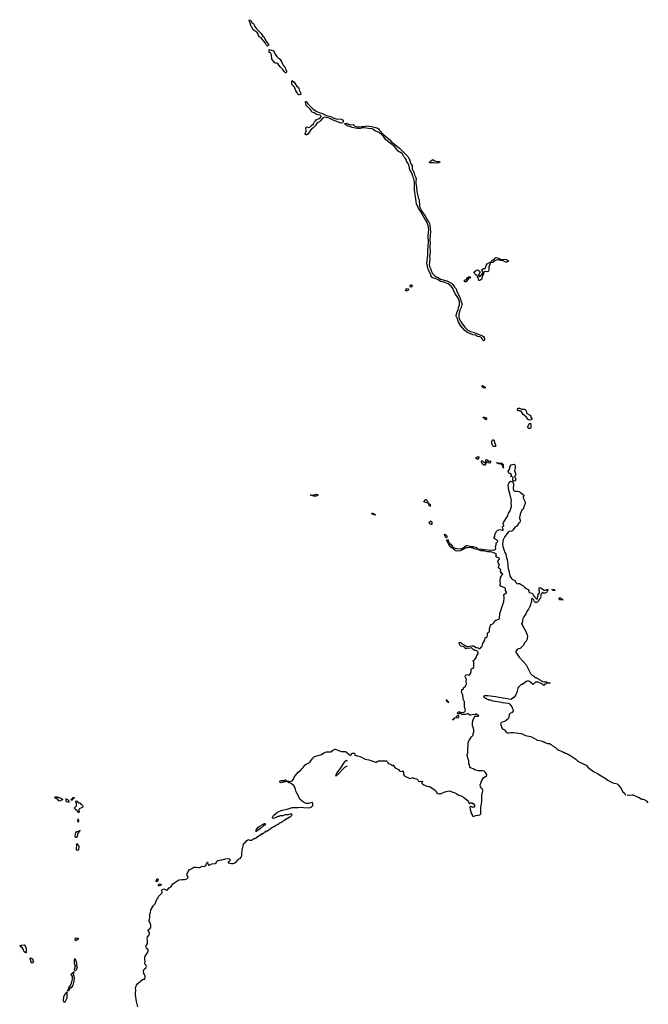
# Model space of a CAD drawing. Header units: inches. Extents: x 2550115 to 2887259, y 311850 to 494471.
# Tile 23 of 115: x 2672366 to 2687040, y 376626 to 399612. Entities that reach past the tile are written whole.
import ezdxf

# ---------------------------------------------------------------- set-up
doc = ezdxf.new("R2010")
doc.units = ezdxf.units.IN
doc.header["$MEASUREMENT"] = 0
for name, color, linetype in [('C6377', 7, 'Continuous'), ('C6378', 7, 'Continuous'), ('C6379', 7, 'Continuous'), ('C6388', 7, 'Continuous'), ('C6389', 7, 'Continuous')]:
    doc.layers.add(name, color=color, linetype=linetype)

msp = doc.modelspace()

# ---------------------------------------------------------------- linework, layer by layer
at = {"layer": 'C6377', "color": 6}
for points in [[(2675120, 376570), (2675101, 376661), (2675090, 376690), (2675070, 376850), (2675068, 376890), (2675076, 376950), (2675073, 377010), (2675094, 377070), (2675122, 377110), (2675230, 377205), (2675250, 377211), (2675286, 377214), (2675294, 377254), (2675293, 377290), (2675289, 377309), (2675279, 377319), (2675267, 377347), (2675259, 377410), (2675272, 377448), (2675310, 377481), (2675325, 377510), (2675318, 377530), (2675295, 377555), (2675287, 377570), (2675287, 377590), (2675298, 377630), (2675290, 377670), (2675290, 377714), (2675297, 377750), (2675347, 377830), (2675362, 377870), (2675364, 377890), (2675354, 377914), (2675329, 377930), (2675309, 377990), (2675330, 378011), (2675349, 378050), (2675349, 378109), (2675343, 378170), (2675346, 378190), (2675386, 378250), (2675396, 378290), (2675389, 378310), (2675365, 378350), (2675369, 378370), (2675410, 378396), (2675429, 378431), (2675429, 378470), (2675404, 378544), (2675389, 378570), (2675389, 378590), (2675404, 378650), (2675404, 378730), (2675419, 378770), (2675429, 378830), (2675442, 378858), (2675490, 378930), (2675526, 378970), (2675555, 379045), (2675612, 379148), (2675670, 379203), (2675689, 379230), (2675692, 379252), (2675682, 379290), (2675688, 379310), (2675730, 379319), (2675750, 379314), (2675790, 379293), (2675810, 379293), (2675858, 379342), (2675902, 379378), (2675944, 379436), (2675964, 379456), (2676061, 379519), (2676090, 379528), (2676150, 379537), (2676210, 379539), (2676270, 379558), (2676286, 379570), (2676296, 379590), (2676289, 379610), (2676272, 379632), (2676269, 379650), (2676273, 379670), (2676296, 379724), (2676330, 379770), (2676350, 379784), (2676383, 379797), (2676430, 379828), (2676490, 379830), (2676550, 379816), (2676570, 379817), (2676628, 379850), (2676670, 379846), (2676690, 379850), (2676702, 379858), (2676718, 379882), (2676730, 379914), (2676747, 379933), (2676750, 379952), (2676751, 379931), (2676770, 379874), (2676790, 379871), (2676850, 379903), (2676930, 379915), (2676950, 379931), (2676970, 379970), (2676994, 379986), (2677070, 379996), (2677083, 380000)], [(2677276, 380000), (2677277, 379990), (2677268, 379972), (2677250, 379954), (2677234, 379950), (2677234, 379930), (2677310, 379913), (2677350, 379913), (2677370, 379919), (2677390, 379930), (2677432, 379968), (2677461, 380000)]]:
    msp.add_lwpolyline(points, dxfattribs=at)
for points in [[(2675570, 379489), (2675550, 379506), (2675550, 379514), (2675565, 379535), (2675570, 379552), (2675590, 379554), (2675595, 379530), (2675590, 379506)], [(2675630, 379389), (2675609, 379390), (2675609, 379410), (2675615, 379430), (2675630, 379441), (2675656, 379430), (2675671, 379409), (2675662, 379398)], [(2673670, 378109), (2673659, 378130), (2673666, 378174), (2673730, 378170), (2673733, 378150), (2673730, 378144)], [(2672510, 377824), (2672473, 377850), (2672450, 377910), (2672434, 377934), (2672366, 377990), (2672406, 378010), (2672470, 378016), (2672488, 378008), (2672511, 377949), (2672519, 377910), (2672520, 377850), (2672515, 377825)], [(2672650, 377590), (2672630, 377610), (2672629, 377650), (2672626, 377666), (2672610, 377690), (2672609, 377711), (2672624, 377704), (2672650, 377701), (2672665, 377690), (2672674, 377670), (2672662, 377650), (2672681, 377641), (2672691, 377631), (2672684, 377610), (2672670, 377596)], [(2673650, 377406), (2673644, 377424), (2673645, 377450), (2673669, 377530), (2673649, 377570), (2673643, 377657), (2673650, 377694), (2673658, 377678), (2673671, 377670), (2673676, 377630), (2673691, 377590), (2673691, 377530), (2673704, 377490), (2673690, 377449), (2673670, 377419)], [(2673490, 376929), (2673486, 376930), (2673484, 376950), (2673505, 376975), (2673516, 377010), (2673554, 377066), (2673586, 377150), (2673601, 377210), (2673595, 377275), (2673573, 377310), (2673569, 377330), (2673589, 377350), (2673605, 377355), (2673610, 377371), (2673627, 377373), (2673627, 377387), (2673632, 377392), (2673630, 377366), (2673617, 377343), (2673614, 377310), (2673630, 377282), (2673639, 377250), (2673630, 377168), (2673610, 377075), (2673570, 377010), (2673530, 376984), (2673518, 376982), (2673510, 376949), (2673498, 376942)], [(2673410, 376658), (2673393, 376690), (2673390, 376710), (2673400, 376810), (2673430, 376866), (2673450, 376891), (2673467, 376893), (2673470, 376914), (2673465, 376770), (2673430, 376688)]]:
    msp.add_lwpolyline(points, close=True, dxfattribs=at)
at = {"layer": 'C6378', "color": 6}
for points in [[(2679290, 388490), (2679226, 388490), (2679170, 388509), (2679148, 388510), (2679230, 388519), (2679290, 388534), (2679319, 388530), (2679330, 388510)], [(2673271, 381451), (2673289, 381451), (2673342, 381430), (2673371, 381411), (2673357, 381403), (2673350, 381389), (2673290, 381369), (2673240, 381420), (2673230, 381428), (2673210, 381429), (2673189, 381471), (2673252, 381470)], [(2673490, 381343), (2673470, 381350), (2673453, 381370), (2673450, 381432), (2673458, 381418), (2673490, 381405), (2673522, 381350), (2673510, 381344)], [(2673570, 381388), (2673569, 381410), (2673583, 381417), (2673589, 381430), (2673603, 381437), (2673610, 381451), (2673634, 381450), (2673631, 381430), (2673604, 381416), (2673594, 381406), (2673590, 381389)], [(2673792, 381292), (2673808, 381292), (2673830, 381274), (2673839, 381250), (2673830, 381224), (2673810, 381210), (2673770, 381197), (2673756, 381184), (2673750, 381170), (2673757, 381110), (2673750, 381099), (2673716, 381136), (2673669, 381170), (2673650, 381190), (2673648, 381212), (2673682, 381250), (2673690, 381270), (2673690, 381310), (2673677, 381350), (2673690, 381378), (2673710, 381365), (2673725, 381345), (2673750, 381333), (2673771, 381330), (2673791, 381310)], [(2673730, 380878), (2673722, 380910), (2673730, 380952), (2673738, 380890), (2673738, 380882)], [(2673670, 380518), (2673661, 380550), (2673662, 380570), (2673679, 380630), (2673689, 380651), (2673701, 380659), (2673731, 380671), (2673749, 380671), (2673762, 380678), (2673766, 380690), (2673771, 380691), (2673771, 380670), (2673752, 380668), (2673734, 380626), (2673715, 380605), (2673707, 380533), (2673690, 380519)], [(2677890, 380664), (2677870, 380666), (2677869, 380669), (2677882, 380678), (2677892, 380710), (2677930, 380760), (2677970, 380786), (2678039, 380821), (2678070, 380844), (2678090, 380845), (2678097, 380837), (2678101, 380830), (2678085, 380810), (2678063, 380797), (2677990, 380733), (2677910, 380673)], [(2673710, 380217), (2673689, 380230), (2673689, 380271), (2673701, 380330), (2673698, 380358), (2673690, 380366), (2673690, 380374), (2673710, 380372), (2673730, 380352), (2673750, 380310), (2673741, 380230), (2673730, 380221)]]:
    msp.add_lwpolyline(points, close=True, dxfattribs=at)
for points in [[(2677461, 380000), (2677470, 380010), (2677490, 380024), (2677510, 380031), (2677538, 380062), (2677549, 380090), (2677552, 380150), (2677568, 380272), (2677572, 380290), (2677586, 380314), (2677592, 380370), (2677606, 380390), (2677636, 380410), (2677670, 380451), (2677690, 380466), (2677710, 380471), (2677724, 380464), (2677730, 380454), (2677770, 380454), (2677782, 380458), (2677789, 380471), (2677810, 380474), (2677830, 380494), (2677862, 380498), (2677870, 380514), (2677890, 380514), (2677910, 380534), (2677922, 380538), (2677926, 380550), (2677947, 380553), (2677968, 380572), (2677986, 380574), (2677990, 380592), (2678007, 380593), (2678029, 380611), (2678050, 380614), (2678086, 380650), (2678110, 380654), (2678130, 380674), (2678150, 380674), (2678186, 380710), (2678207, 380713), (2678230, 380734), (2678242, 380738), (2678246, 380750), (2678270, 380754), (2678290, 380774), (2678310, 380774), (2678330, 380794), (2678342, 380798), (2678346, 380810), (2678370, 380814), (2678390, 380834), (2678410, 380834), (2678446, 380870), (2678470, 380874), (2678490, 380894), (2678510, 380894), (2678546, 380930), (2678567, 380933), (2678590, 380954), (2678602, 380958), (2678606, 380970), (2678630, 380974), (2678650, 380994), (2678670, 380994), (2678687, 381013), (2678702, 381018), (2678707, 381033), (2678722, 381038), (2678726, 381050), (2678722, 381062), (2678710, 381066), (2678670, 381066), (2678630, 381048), (2678553, 381047), (2678511, 381029), (2678450, 381028), (2678414, 381010), (2678390, 381009), (2678330, 380976), (2678290, 380961), (2678270, 380969), (2678270, 380990), (2678288, 381032), (2678350, 381090), (2678400, 381120), (2678470, 381149), (2678530, 381166), (2678610, 381182), (2678730, 381222), (2678810, 381223), (2678870, 381217), (2678950, 381228), (2678990, 381218), (2679126, 381214), (2679170, 381230), (2679181, 381239), (2679207, 381270), (2679212, 381310), (2679202, 381330), (2679190, 381335), (2679110, 381315), (2679050, 381313), (2678990, 381346), (2678911, 381411), (2678820, 381590), (2678807, 381650), (2678784, 381704), (2678770, 381723), (2678710, 381770), (2678701, 381781), (2678670, 381798), (2678650, 381798), (2678628, 381828), (2678590, 381829), (2678570, 381819), (2678540, 381820), (2678470, 381799), (2678450, 381804), (2678441, 381830), (2678450, 381841), (2678469, 381851), (2678490, 381854), (2678529, 381851), (2678550, 381862), (2678570, 381865), (2678594, 381850), (2678598, 381838), (2678613, 381833), (2678650, 381836), (2678690, 381831), (2678710, 381835), (2678730, 381846), (2678759, 381881), (2678773, 381930), (2678870, 382047), (2678927, 382093), (2678950, 382126), (2678986, 382154), (2679030, 382215), (2679050, 382231), (2679117, 382263), (2679140, 382280), (2679205, 382370), (2679224, 382390), (2679250, 382408), (2679330, 382437), (2679410, 382459), (2679466, 382494), (2679530, 382520), (2679570, 382523), (2679610, 382519), (2679630, 382523), (2679650, 382530), (2679670, 382551), (2679695, 382565), (2679730, 382579), (2679741, 382579), (2679756, 382576), (2679868, 382528), (2679910, 382524), (2679930, 382528), (2679970, 382525), (2680000, 382503)], [(2680000, 382313), (2679990, 382319), (2679971, 382309), (2679950, 382289), (2679911, 382229), (2679891, 382209), (2679871, 382169), (2679851, 382149), (2679771, 382029), (2679752, 382010), (2679742, 381978), (2679734, 381970), (2679742, 381962), (2679750, 381962), (2679770, 381972), (2679776, 381984), (2679790, 381991), (2679959, 382161), (2680000, 382183)], [(2677083, 380000), (2677170, 380024), (2677246, 380026), (2677275, 380010), (2677276, 380000)]]:
    msp.add_lwpolyline(points, dxfattribs=at)
at = {"layer": 'C6379', "color": 6}
for points in [[(2678150, 398997), (2678130, 399014), (2678103, 399063), (2678061, 399121), (2678030, 399149), (2677994, 399194), (2677955, 399215), (2677933, 399273), (2677909, 399309), (2677890, 399328), (2677875, 399335), (2677870, 399346), (2677846, 399350), (2677810, 399386), (2677789, 399430), (2677768, 399452), (2677749, 399530), (2677729, 399571), (2677725, 399595), (2677728, 399612), (2677750, 399601), (2677785, 399545), (2677810, 399530), (2677830, 399510), (2677856, 399456), (2677897, 399397), (2677945, 399345), (2678006, 399290), (2678043, 399230), (2678070, 399205), (2678115, 399115), (2678158, 399058), (2678170, 399030), (2678170, 399006), (2678162, 398998)], [(2678590, 398368), (2678570, 398369), (2678539, 398399), (2678499, 398459), (2678449, 398510), (2678410, 398569), (2678390, 398589), (2678370, 398595), (2678336, 398596), (2678310, 398606), (2678308, 398630), (2678249, 398690), (2678247, 398790), (2678230, 398824), (2678189, 398850), (2678190, 398914), (2678209, 398911), (2678239, 398899), (2678276, 398896), (2678291, 398891), (2678331, 398810), (2678371, 398751), (2678410, 398711), (2678424, 398704), (2678471, 398651), (2678472, 398632), (2678490, 398614), (2678492, 398590), (2678510, 398572), (2678518, 398550), (2678566, 398490), (2678574, 398474), (2678591, 398410)], [(2678878, 397858), (2678855, 397870), (2678844, 397910), (2678812, 397952), (2678777, 398037), (2678730, 398089), (2678719, 398130), (2678722, 398178), (2678729, 398191), (2678772, 398152), (2678831, 398070), (2678871, 398030), (2678884, 398010), (2678891, 397970), (2678931, 397890), (2678927, 397873), (2678910, 397867), (2678890, 397858)], [(2679870, 397196), (2679683, 397263), (2679590, 397310), (2679490, 397336), (2679454, 397326), (2679442, 397318), (2679387, 397250), (2679361, 397230), (2679310, 397203), (2679270, 397141), (2679210, 397078), (2679170, 397046), (2679138, 397010), (2679102, 396950), (2679070, 396927), (2679047, 396927), (2679030, 396950), (2679055, 397010), (2679049, 397090), (2679055, 397105), (2679070, 397111), (2679110, 397096), (2679150, 397110), (2679185, 397150), (2679222, 397178), (2679250, 397230), (2679270, 397254), (2679290, 397270), (2679357, 397303), (2679389, 397330), (2679401, 397350), (2679395, 397370), (2679380, 397380), (2679310, 397394), (2679237, 397437), (2679190, 397453), (2679176, 397470), (2679170, 397490), (2679146, 397526), (2679050, 397610), (2679038, 397690), (2679040, 397700), (2679050, 397702), (2679099, 397639), (2679206, 397530), (2679290, 397473), (2679370, 397438), (2679410, 397430), (2679467, 397410), (2679530, 397372), (2679630, 397351), (2679681, 397321), (2679710, 397310), (2679750, 397301), (2679870, 397290), (2679902, 397270), (2679913, 397250), (2679917, 397230), (2679911, 397210), (2679898, 397202)]]:
    msp.add_lwpolyline(points, close=True, dxfattribs=at)
msp.add_lwpolyline([(2680000, 397139), (2679957, 397170), (2679958, 397190), (2679990, 397196), (2680000, 397192)], dxfattribs=at)
at = {"layer": 'C6388', "color": 6}
for points in [[(2683430, 389649), (2683417, 389657), (2683385, 389710), (2683384, 389730), (2683394, 389790), (2683410, 389806), (2683430, 389801), (2683439, 389790), (2683446, 389730), (2683467, 389707), (2683476, 389690), (2683470, 389649)], [(2683053, 389347), (2683042, 389350), (2683021, 389370), (2683025, 389390), (2683050, 389410), (2683070, 389413), (2683083, 389403), (2683085, 389390), (2683070, 389349)], [(2683333, 389307), (2683354, 389310), (2683359, 389290), (2683350, 389269), (2683330, 389257), (2683310, 389269), (2683290, 389289), (2683261, 389279), (2683251, 389269), (2683246, 389250), (2683225, 389215), (2683210, 389209), (2683170, 389239), (2683148, 389292), (2683146, 389310), (2683170, 389310), (2683210, 389271), (2683247, 389273), (2683245, 389330), (2683250, 389337), (2683270, 389345), (2683310, 389311)], [(2683534, 389254), (2683590, 389254), (2683598, 389262), (2683610, 389265), (2683630, 389254), (2683650, 389230), (2683654, 389154), (2683670, 389152), (2683670, 389146), (2683650, 389150), (2683647, 389207), (2683630, 389209), (2683622, 389222), (2683590, 389249), (2683530, 389249), (2683522, 389262), (2683510, 389262), (2683502, 389270), (2683505, 389275), (2683532, 389270)], [(2683910, 388835), (2683882, 388842), (2683876, 388856), (2683875, 388890), (2683888, 388910), (2683886, 388926), (2683866, 388930), (2683848, 388948), (2683830, 388949), (2683830, 388954), (2683842, 388958), (2683848, 388990), (2683829, 389009), (2683810, 389014), (2683790, 389029), (2683774, 389050), (2683769, 389070), (2683809, 389130), (2683810, 389170), (2683821, 389199), (2683841, 389219), (2683871, 389231), (2683910, 389234), (2683921, 389221), (2683931, 389191), (2683931, 389149), (2683914, 389090), (2683939, 389019), (2683943, 388990), (2683914, 388930), (2683930, 388922), (2683946, 388890), (2683930, 388849)], [(2681950, 388249), (2681946, 388266), (2681938, 388262), (2681925, 388270), (2681918, 388298), (2681906, 388310), (2681902, 388322), (2681876, 388336), (2681850, 388338), (2681806, 388350), (2681798, 388370), (2681810, 388374), (2681817, 388383), (2681830, 388411), (2681850, 388411), (2681870, 388397), (2681894, 388346), (2681894, 388334), (2681910, 388332), (2681914, 388314), (2681930, 388312), (2681950, 388292)], [(2680670, 388049), (2680630, 388049), (2680597, 388070), (2680589, 388091), (2680610, 388093), (2680636, 388076), (2680654, 388070), (2680658, 388058), (2680670, 388054)], [(2681990, 387828), (2681971, 387829), (2681941, 387841), (2681930, 387850), (2681923, 387870), (2681929, 387891), (2681959, 387901), (2681970, 387914), (2681988, 387870)], [(2682330, 387518), (2682310, 387524), (2682306, 387530), (2682296, 387550), (2682284, 387596), (2682290, 387598), (2682310, 387586), (2682326, 387570), (2682334, 387546), (2682334, 387526)], [(2684810, 386286), (2684802, 386302), (2684789, 386310), (2684850, 386312), (2684854, 386290), (2684850, 386288)], [(2685050, 386069), (2684970, 386070), (2684958, 386110), (2684970, 386118), (2684990, 386118), (2685010, 386111), (2685018, 386078), (2685054, 386070)], [(2682370, 383666), (2682358, 383678), (2682350, 383678), (2682342, 383698), (2682346, 383706), (2682330, 383709), (2682329, 383729), (2682326, 383730), (2682334, 383730), (2682338, 383718), (2682350, 383714), (2682370, 383694), (2682374, 383670)], [(2682490, 383269), (2682469, 383270), (2682486, 383274), (2682490, 383294), (2682502, 383298), (2682506, 383310), (2682533, 383313), (2682527, 383307), (2682513, 383307), (2682510, 383289), (2682493, 383287)], [(2682590, 383309), (2682566, 383310), (2682547, 383327), (2682581, 383359), (2682590, 383374), (2682611, 383350), (2682610, 383326), (2682604, 383316)]]:
    msp.add_lwpolyline(points, close=True, dxfattribs=at)
for points in [[(2682955, 381005), (2682970, 381019), (2683010, 381037), (2683110, 381050), (2683130, 381070), (2683128, 381230), (2683153, 381350), (2683153, 381510), (2683177, 381610), (2683170, 381650), (2683149, 381670), (2683125, 381705), (2683114, 381750), (2683150, 381850), (2683192, 381910), (2683267, 381970), (2683270, 381990), (2683239, 382039), (2683208, 382068), (2683170, 382076), (2683070, 382074), (2682990, 382099), (2682950, 382124), (2682910, 382135), (2682890, 382149), (2682877, 382170), (2682863, 382210), (2682852, 382250), (2682847, 382310), (2682809, 382430), (2682809, 382450), (2682825, 382495), (2682830, 382530), (2682826, 382590), (2682838, 382670), (2682832, 382730), (2682850, 382774), (2682872, 382810), (2682910, 382867), (2682949, 382910), (2682952, 382950), (2682967, 382990), (2682968, 383030), (2682960, 383070), (2682938, 383130), (2682935, 383170), (2682938, 383210), (2682954, 383266), (2682990, 383354), (2683010, 383362), (2683030, 383351), (2683067, 383353), (2683082, 383358), (2683086, 383370), (2683030, 383402), (2683014, 383406), (2682990, 383386), (2682949, 383389), (2682890, 383375), (2682870, 383378), (2682830, 383407), (2682810, 383409), (2682770, 383393), (2682690, 383389), (2682674, 383410), (2682668, 383428), (2682650, 383429), (2682629, 383409), (2682590, 383406), (2682589, 383430), (2682608, 383450), (2682626, 383454), (2682651, 383451), (2682654, 383434), (2682670, 383432), (2682682, 383438), (2682730, 383443), (2682749, 383451), (2682764, 383470), (2682769, 383490), (2682752, 383570), (2682750, 383686), (2682719, 383750), (2682719, 383790), (2682709, 383830), (2682709, 383850), (2682678, 383910), (2682689, 383951), (2682690, 383974), (2682710, 383974), (2682715, 383985), (2682726, 383990), (2682727, 384013), (2682770, 384051), (2682789, 384090), (2682792, 384110), (2682789, 384170), (2682795, 384210), (2682767, 384267), (2682770, 384302), (2682790, 384318), (2682810, 384325), (2682850, 384311), (2682870, 384325), (2682889, 384350), (2682908, 384390), (2682906, 384450), (2682922, 384458), (2682926, 384470), (2682947, 384473), (2682966, 384490), (2682968, 384608), (2682966, 384626), (2682949, 384630), (2682948, 384650), (2682970, 384654), (2682990, 384674), (2683028, 384730), (2683028, 384750), (2683034, 384766), (2683065, 384815), (2683069, 384850), (2683037, 384877), (2682989, 384889), (2682950, 384908), (2682910, 384949), (2682851, 384929), (2682810, 384938), (2682794, 384930), (2682769, 384929), (2682730, 384969), (2682666, 384990), (2682650, 385006), (2682628, 385050), (2682628, 385070), (2682670, 385071), (2682679, 385059), (2682751, 385011), (2682770, 384992), (2682790, 384992), (2682810, 384982), (2682874, 384986), (2682923, 384997), (2682950, 384996), (2682971, 384990), (2683010, 384955), (2683037, 384957), (2683067, 384947), (2683090, 384921), (2683114, 384930), (2683137, 384963), (2683150, 384971), (2683164, 384990), (2683179, 385050), (2683204, 385090), (2683221, 385130), (2683229, 385191), (2683252, 385192), (2683270, 385199), (2683278, 385210), (2683285, 385230), (2683289, 385291), (2683307, 385313), (2683329, 385331), (2683332, 385350), (2683329, 385390), (2683353, 385470), (2683370, 385490), (2683410, 385511), (2683430, 385531), (2683453, 385570), (2683484, 385596), (2683550, 385615), (2683569, 385631), (2683572, 385750), (2683669, 386030), (2683675, 386110), (2683669, 386190), (2683690, 386211), (2683728, 386230), (2683729, 386250), (2683709, 386290), (2683708, 386330), (2683689, 386349), (2683643, 386363), (2683597, 386390), (2683583, 386410), (2683579, 386430), (2683589, 386450), (2683578, 386490), (2683580, 386510), (2683593, 386587), (2683630, 386654), (2683646, 386670), (2683609, 386689), (2683589, 386730), (2683594, 386770), (2683584, 386784), (2683550, 386809), (2683544, 386824), (2683548, 386852), (2683569, 386890), (2683532, 386930), (2683530, 386970), (2683562, 387010), (2683569, 387030), (2683562, 387042), (2683549, 387049), (2683514, 387054), (2683490, 387070), (2683484, 387090), (2683494, 387130), (2683450, 387161), (2683390, 387183), (2683350, 387190), (2683286, 387190), (2683190, 387215), (2683170, 387210), (2683130, 387213), (2683064, 387244), (2683008, 387250), (2682923, 387283), (2682890, 387290), (2682810, 387286), (2682790, 387281), (2682650, 387213), (2682590, 387207), (2682550, 387212), (2682524, 387224), (2682490, 387250), (2682481, 387261), (2682450, 387279), (2682430, 387297), (2682389, 387350), (2682379, 387379), (2682339, 387450), (2682350, 387474), (2682371, 387450), (2682371, 387431), (2682377, 387417), (2682390, 387411), (2682404, 387384), (2682430, 387366), (2682480, 387300), (2682505, 387285), (2682570, 387264), (2682670, 387256), (2682719, 387281), (2682786, 387334), (2682810, 387337), (2682852, 387330), (2682896, 387316), (2682950, 387310), (2682962, 387302), (2683010, 387295), (2683030, 387287), (2683061, 387261), (2683075, 387255), (2683130, 387256), (2683190, 387245), (2683214, 387246), (2683350, 387230), (2683430, 387233), (2683450, 387237), (2683469, 387250), (2683481, 387270), (2683474, 387310), (2683488, 387352), (2683489, 387390), (2683526, 387430), (2683518, 387450), (2683461, 387481), (2683439, 387499), (2683434, 387510), (2683455, 387550), (2683460, 387590), (2683468, 387612), (2683496, 387664), (2683530, 387698), (2683550, 387706), (2683570, 387708), (2683629, 387691), (2683650, 387694), (2683655, 387710), (2683635, 387770), (2683649, 387791), (2683668, 387792), (2683669, 387810), (2683661, 387821), (2683655, 387850), (2683657, 387870), (2683761, 388030), (2683780, 388090), (2683810, 388131), (2683818, 388150), (2683847, 388250), (2683841, 388330), (2683843, 388390), (2683810, 388550), (2683784, 388624), (2683771, 388750), (2683774, 388770), (2683786, 388794), (2683810, 388823), (2683830, 388836), (2683852, 388832), (2683865, 388825), (2683874, 388810), (2683885, 388805), (2683891, 388790), (2683896, 388770), (2683885, 388670), (2683891, 388631), (2683900, 388620), (2683911, 388611), (2683928, 388608), (2683990, 388608), (2684021, 388601), (2684045, 388585), (2684131, 388510), (2684131, 388490), (2684121, 388470), (2684121, 388450), (2684155, 388370), (2684164, 388330), (2684164, 388310), (2684135, 388250), (2684126, 388194), (2684090, 388158), (2684051, 388070), (2684051, 388050), (2684041, 388030), (2684031, 387990), (2684032, 387972), (2684052, 387930), (2684054, 387910), (2684030, 387866), (2684012, 387848), (2683990, 387808), (2683972, 387790), (2683934, 387770), (2683914, 387750), (2683914, 387730), (2683910, 387726), (2683890, 387726), (2683874, 387690), (2683846, 387674), (2683790, 387664), (2683765, 387650), (2683690, 387549), (2683651, 387470), (2683641, 387430), (2683639, 387370), (2683645, 387310), (2683690, 387172), (2683711, 387131), (2683731, 387051), (2683748, 387008), (2683751, 386950), (2683759, 386910), (2683759, 386850), (2683771, 386810), (2683775, 386770), (2683791, 386730), (2683791, 386710), (2683811, 386630), (2683830, 386591), (2683855, 386555), (2683870, 386542), (2683893, 386533), (2683914, 386530), (2683918, 386518), (2683930, 386514), (2683951, 386470), (2683970, 386447), (2683990, 386443), (2684010, 386452), (2684030, 386452), (2684045, 386445), (2684074, 386430), (2684091, 386411), (2684110, 386402), (2684150, 386362), (2684184, 386344), (2684192, 386332), (2684234, 386310), (2684252, 386290), (2684253, 386253), (2684258, 386238), (2684310, 386227), (2684321, 386221), (2684351, 386191), (2684370, 386152), (2684385, 386145), (2684392, 386130), (2684430, 386094), (2684450, 386094), (2684469, 386190), (2684497, 386230), (2684502, 386270), (2684490, 386290), (2684490, 386351), (2684510, 386359), (2684530, 386351), (2684552, 386330), (2684554, 386314), (2684566, 386314), (2684612, 386292), (2684648, 386292), (2684662, 386298), (2684666, 386310), (2684692, 386310), (2684692, 386290), (2684682, 386278), (2684672, 386248), (2684654, 386230), (2684630, 386221), (2684602, 386222), (2684587, 386227), (2684570, 386246), (2684554, 386210), (2684534, 386190), (2684534, 386170), (2684522, 386150), (2684532, 386132), (2684525, 386110), (2684499, 386081), (2684470, 386030), (2684450, 386016), (2684430, 386005), (2684409, 386009), (2684379, 386039), (2684370, 386066), (2684346, 386090), (2684330, 386098), (2684322, 386098), (2684314, 386090), (2684312, 386010), (2684298, 386002), (2684293, 385953), (2684272, 385910), (2684270, 385886), (2684258, 385882), (2684245, 385850), (2684210, 385809), (2684178, 385742), (2684131, 385670), (2684114, 385626), (2684099, 385541), (2684084, 385516), (2684074, 385510), (2684085, 385505), (2684110, 385450), (2684182, 385330), (2684214, 385250), (2684220, 385210), (2684211, 385170), (2684210, 385148), (2684190, 385102), (2684158, 385070), (2684117, 385003), (2684099, 384981), (2684045, 384935), (2684010, 384926), (2683981, 384910), (2683951, 384870), (2683950, 384850), (2684029, 384729), (2684130, 384619), (2684185, 384550), (2684292, 384352), (2684330, 384311), (2684345, 384305), (2684352, 384292), (2684372, 384290), (2684374, 384274), (2684394, 384270), (2684398, 384258), (2684432, 384252), (2684438, 384238), (2684470, 384232), (2684474, 384214), (2684490, 384212), (2684580, 384160), (2684610, 384151), (2684630, 384156), (2684670, 384151), (2684678, 384138), (2684690, 384134), (2684752, 384130), (2684750, 384126), (2684670, 384126), (2684654, 384110), (2684614, 384090), (2684610, 384068), (2684591, 384069), (2684582, 384082), (2684536, 384116), (2684470, 384149), (2684430, 384149), (2684410, 384144), (2684380, 384120), (2684350, 384088), (2684342, 384102), (2684300, 384140), (2684250, 384169), (2684210, 384169), (2684190, 384161), (2684105, 384095), (2684091, 384089), (2684070, 384089), (2684010, 384030), (2683995, 384005), (2683973, 383910), (2683950, 383850), (2683898, 383790), (2683850, 383748), (2683830, 383742), (2683470, 383805), (2683290, 383829), (2683213, 383827), (2683198, 383822), (2683194, 383810), (2683198, 383798), (2683210, 383794), (2683233, 383773), (2683254, 383770), (2683258, 383758), (2683294, 383750), (2683313, 383733), (2683350, 383731), (2683410, 383711), (2683570, 383687), (2683630, 383673), (2683770, 383658), (2683790, 383650), (2683810, 383634), (2683856, 383570), (2683881, 383510), (2683885, 383490), (2683882, 383470), (2683872, 383450), (2683851, 383430), (2683821, 383419), (2683791, 383390), (2683791, 383350), (2683768, 383292), (2683690, 383230), (2683630, 383215), (2683610, 383206), (2683594, 383190), (2683588, 383172), (2683622, 383082), (2683638, 383058), (2683682, 383030), (2683702, 383010), (2683719, 382979), (2683730, 382970), (2683744, 382964), (2683781, 382961), (2683831, 382969), (2683890, 382970), (2684070, 382945), (2684124, 382924), (2684170, 382899), (2684290, 382878), (2684330, 382864), (2684450, 382796), (2684510, 382787), (2684570, 382766), (2684590, 382751), (2684610, 382751), (2684630, 382738), (2684690, 382718), (2684730, 382711), (2684770, 382692), (2684792, 382670), (2684810, 382658), (2684830, 382652), (2684850, 382632), (2684870, 382625), (2684905, 382590), (2684950, 382556), (2684990, 382546), (2685050, 382511), (2685071, 382511), (2685105, 382485), (2685151, 382471), (2685230, 382430), (2685350, 382350), (2685379, 382319), (2685414, 382294), (2685531, 382231), (2685591, 382210), (2685638, 382158), (2685759, 382059), (2685850, 382014), (2685937, 381957), (2686030, 381905), (2686098, 381858), (2686162, 381822), (2686215, 381795), (2686310, 381770), (2686335, 381750), (2686387, 381690), (2686448, 381590), (2686490, 381547), (2686509, 381510)], [(2680000, 382503), (2680059, 382459), (2680070, 382446), (2680090, 382441), (2680108, 382450), (2680109, 382470), (2680130, 382485), (2680150, 382492), (2680170, 382491), (2680187, 382470), (2680182, 382450), (2680210, 382431), (2680230, 382431), (2680326, 382406), (2680430, 382351), (2680516, 382336), (2680630, 382291), (2680670, 382281), (2680690, 382278), (2680714, 382294), (2680726, 382294), (2680730, 382311), (2680890, 382312), (2680926, 382306), (2680951, 382290), (2680971, 382251), (2681002, 382242), (2681070, 382202), (2681078, 382202), (2681093, 382213), (2681094, 382190), (2681132, 382150), (2681208, 382108), (2681242, 382070), (2681296, 382064), (2681310, 382074), (2681314, 382070), (2681314, 382050), (2681322, 382042), (2681325, 382030), (2681327, 381990), (2681338, 381970), (2681358, 381950), (2681390, 381935), (2681410, 381931), (2681438, 381910), (2681470, 381898), (2681530, 381910), (2681550, 381910), (2681570, 381909), (2681644, 381884), (2681663, 381870), (2681677, 381837), (2681690, 381826), (2681730, 381838), (2681774, 381830), (2681758, 381822), (2681752, 381808), (2681751, 381790), (2681771, 381770), (2681801, 381750), (2681870, 381719), (2681930, 381709), (2682016, 381656), (2682074, 381614), (2682100, 381560), (2682124, 381544), (2682159, 381539), (2682190, 381542), (2682292, 381588), (2682350, 381605), (2682390, 381606), (2682525, 381565), (2682570, 381543), (2682617, 381510), (2682670, 381490), (2682722, 381462), (2682810, 381388), (2682842, 381350), (2682850, 381331), (2682870, 381312), (2682889, 381331), (2682930, 381327), (2682963, 381303), (2682983, 381270), (2682981, 381250), (2682970, 381229), (2682950, 381222), (2682890, 381244), (2682881, 381239), (2682875, 381225), (2682884, 381170), (2682915, 381075), (2682930, 381050), (2682934, 381010)], [(2680017, 382297), (2680010, 382307), (2680000, 382313)], [(2680000, 382183), (2680010, 382189)], [(2687040, 381330), (2687002, 381370), (2686950, 381403), (2686930, 381410), (2686890, 381410), (2686870, 381415), (2686814, 381450), (2686690, 381506), (2686666, 381510), (2686610, 381502), (2686585, 381505), (2686550, 381498)]]:
    msp.add_lwpolyline(points, dxfattribs=at)
at = {"layer": 'C6389', "color": 6}
msp.add_lwpolyline([(2680000, 397192), (2680064, 397164), (2680090, 397158), (2680150, 397166), (2680189, 397129), (2680250, 397113), (2680270, 397110), (2680350, 397118), (2680410, 397116), (2680470, 397136), (2680530, 397123), (2680579, 397119), (2680704, 397084), (2680740, 397060), (2680761, 397041), (2680864, 396924), (2681008, 396810), (2681044, 396764), (2681230, 396615), (2681300, 396540), (2681430, 396419), (2681450, 396370), (2681464, 396350), (2681499, 396250), (2681525, 396210), (2681528, 396190), (2681524, 396150), (2681529, 396129), (2681535, 396110), (2681550, 396090), (2681566, 396050), (2681582, 395990), (2681611, 395929), (2681619, 395890), (2681615, 395845), (2681616, 395790), (2681630, 395710), (2681637, 395590), (2681649, 395529), (2681668, 395470), (2681670, 395450), (2681688, 395408), (2681690, 395350), (2681698, 395310), (2681697, 395250), (2681730, 395191), (2681741, 395161), (2681830, 395030), (2681863, 394963), (2681910, 394901), (2681930, 394851), (2681939, 394810), (2681950, 394734), (2681952, 394670), (2681950, 394570), (2681940, 394470), (2681950, 394390), (2681938, 394330), (2681945, 394170), (2681934, 394090), (2681937, 394030), (2681928, 393890), (2681937, 393837), (2681965, 393790), (2681975, 393730), (2682004, 393684), (2682065, 393625), (2682101, 393601), (2682131, 393590), (2682190, 393555), (2682336, 393516), (2682443, 393463), (2682473, 393433), (2682513, 393370), (2682558, 393330), (2682564, 393310), (2682562, 393290), (2682642, 393130), (2682688, 392990), (2682686, 392954), (2682670, 392890), (2682639, 392830), (2682617, 392730), (2682619, 392659), (2682637, 392597), (2682672, 392552), (2682695, 392510), (2682755, 392435), (2682825, 392365), (2682890, 392330), (2682950, 392320), (2683010, 392290), (2683070, 392274), (2683130, 392250), (2683170, 392230), (2683192, 392212), (2683210, 392190), (2683218, 392170), (2683218, 392142), (2683210, 392121), (2683190, 392116), (2683182, 392122), (2683155, 392175), (2683130, 392200), (2683110, 392207), (2683052, 392212), (2683030, 392233), (2683010, 392245), (2682950, 392253), (2682823, 392303), (2682757, 392357), (2682652, 392470), (2682610, 392550), (2682583, 392630), (2682553, 392690), (2682553, 392710), (2682581, 392790), (2682600, 392830), (2682612, 392890), (2682633, 392947), (2682636, 392970), (2682630, 393030), (2682590, 393130), (2682527, 393227), (2682476, 393336), (2682435, 393390), (2682370, 393442), (2682330, 393463), (2682270, 393485), (2682230, 393490), (2682190, 393503), (2682137, 393537), (2682053, 393573), (2682005, 393585), (2681969, 393610), (2681972, 393630), (2681958, 393678), (2681916, 393750), (2681895, 393810), (2681870, 393930), (2681894, 394106), (2681895, 394230), (2681907, 394410), (2681902, 394570), (2681916, 394710), (2681904, 394810), (2681879, 394879), (2681855, 394915), (2681838, 394930), (2681724, 395144), (2681690, 395189), (2681670, 395225), (2681630, 395314), (2681618, 395370), (2681599, 395530), (2681579, 395630), (2681580, 395810), (2681566, 395906), (2681544, 395950), (2681532, 395990), (2681496, 396076), (2681476, 396110), (2681455, 396195), (2681434, 396254), (2681397, 396310), (2681386, 396350), (2681371, 396371), (2681341, 396401), (2681298, 396478), (2681278, 396498), (2681204, 396544), (2681115, 396655), (2680915, 396810), (2680862, 396882), (2680822, 396922), (2680755, 396975), (2680658, 397018), (2680613, 397053), (2680590, 397061), (2680510, 397070), (2680410, 397090), (2680370, 397088), (2680310, 397070), (2680250, 397070), (2680202, 397082), (2680130, 397092), (2680075, 397115), (2680030, 397124), (2680010, 397132), (2680000, 397139)], dxfattribs=at)
for points in [[(2682070, 396262), (2682029, 396269), (2681930, 396269), (2681929, 396289), (2681960, 396320), (2682002, 396338), (2682010, 396352), (2682018, 396338), (2682058, 396318), (2682110, 396305), (2682150, 396302), (2682170, 396291), (2682170, 396286), (2682150, 396269), (2682110, 396269)], [(2683613, 394013), (2683690, 394019), (2683730, 394016), (2683747, 394007), (2683765, 393990), (2683771, 393969), (2683730, 393953), (2683710, 393950), (2683650, 393984), (2683586, 393990), (2683530, 394005), (2683510, 394006), (2683455, 393985), (2683430, 393957), (2683410, 393946), (2683354, 393946), (2683347, 393910), (2683320, 393840), (2683319, 393770), (2683310, 393743), (2683290, 393724), (2683230, 393736), (2683199, 393721), (2683191, 393709), (2683193, 393670), (2683161, 393619), (2683156, 393570), (2683150, 393554), (2683110, 393525), (2683087, 393527), (2683065, 393585), (2683050, 393606), (2683048, 393648), (2683032, 393648), (2683010, 393655), (2682981, 393690), (2682975, 393710), (2682987, 393730), (2683010, 393750), (2683030, 393764), (2683050, 393770), (2683070, 393764), (2683091, 393750), (2683104, 393730), (2683110, 393710), (2683091, 393669), (2683072, 393650), (2683074, 393634), (2683094, 393630), (2683098, 393618), (2683110, 393614), (2683115, 393630), (2683157, 393663), (2683170, 393685), (2683187, 393693), (2683188, 393710), (2683172, 393732), (2683155, 393770), (2683169, 393790), (2683190, 393800), (2683235, 393805), (2683243, 393817), (2683253, 393870), (2683278, 393910), (2683330, 393944), (2683337, 393943), (2683351, 393951), (2683369, 393951), (2683390, 393991), (2683410, 394003), (2683433, 394007), (2683470, 394054), (2683490, 394058), (2683550, 394047), (2683583, 394023)], [(2682790, 393489), (2682766, 393490), (2682750, 393498), (2682746, 393510), (2682750, 393530), (2682795, 393545), (2682809, 393570), (2682810, 393591), (2682830, 393596), (2682850, 393611), (2682872, 393610), (2682890, 393588), (2682846, 393566), (2682834, 393566), (2682832, 393550), (2682818, 393530), (2682802, 393518)], [(2681390, 393282), (2681369, 393290), (2681389, 393330), (2681410, 393337), (2681432, 393330), (2681452, 393310), (2681430, 393289), (2681410, 393282)], [(2681510, 393368), (2681490, 393369), (2681479, 393390), (2681481, 393410), (2681490, 393419), (2681510, 393423), (2681531, 393410)], [(2683230, 391009), (2683190, 391014), (2683169, 391030), (2683155, 391050), (2683158, 391062), (2683170, 391071), (2683211, 391051), (2683231, 391030)], [(2684270, 390265), (2684250, 390269), (2684238, 390278), (2684190, 390343), (2684115, 390395), (2684070, 390469), (2684050, 390479), (2684010, 390481), (2683992, 390492), (2683984, 390510), (2683990, 390530), (2684010, 390542), (2684030, 390542), (2684090, 390521), (2684150, 390520), (2684169, 390509), (2684188, 390488), (2684196, 390430), (2684215, 390415), (2684270, 390388), (2684286, 390370), (2684298, 390330), (2684317, 390290), (2684310, 390270)], [(2683250, 390268), (2683220, 390300), (2683189, 390310), (2683188, 390330), (2683214, 390330), (2683256, 390316), (2683261, 390310), (2683261, 390290)], [(2684290, 390069), (2684249, 390070), (2684230, 390090), (2684227, 390110), (2684233, 390130), (2684270, 390185), (2684290, 390191), (2684299, 390150), (2684295, 390130), (2684298, 390090)]]:
    msp.add_lwpolyline(points, close=True, dxfattribs=at)

doc.saveas('drawing.dxf')
